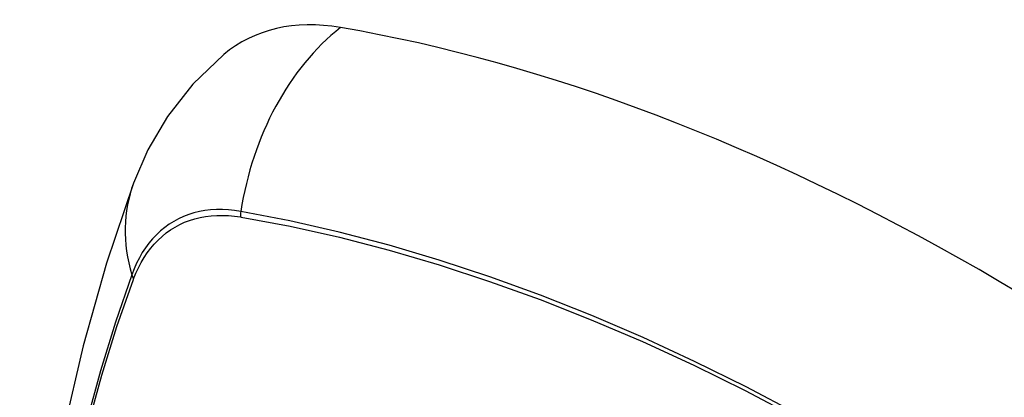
# Model space of a CAD drawing. Header units: inches. Extents: x 290.3 to 341.8, y 105.1 to 164.8.
# Tile 9 of 52: x 339.55 to 340.017, y 121.158 to 121.338. Entities that reach past the tile are written whole.
import ezdxf

# ---------------------------------------------------------------- set-up
doc = ezdxf.new("R2010")
doc.units = ezdxf.units.IN
doc.header["$MEASUREMENT"] = 0
doc.layers.add('Visible Edges(ANSI)', color=7, linetype='Continuous', lineweight=25)
doc.layers.add('Visible Tangent Edges(ANSI)', color=7, linetype='Continuous', lineweight=25)

msp = doc.modelspace()

# ---------------------------------------------------------------- linework, layer by layer
at = {"layer": 'Visible Edges(ANSI)', "flags": 128}
for points in [[(339.64673, 121.32109), (339.63205, 121.30697), (339.62006, 121.29162), (339.61077, 121.27577), (339.60393, 121.25998)], [(339.60393, 121.25998), (339.59109, 121.22187), (339.58004, 121.18264), (339.57075, 121.14235), (339.56319, 121.10108), (339.55735, 121.05889), (339.55321, 121.01584), (339.55073, 120.972), (339.54991, 120.92742), (339.55073, 120.88218), (339.55316, 120.83633), (339.55718, 120.78993), (339.56277, 120.74305), (339.56992, 120.69576), (339.5786, 120.64813), (339.58879, 120.60022), (339.60046, 120.55209)]]:
    msp.add_lwpolyline(points, dxfattribs=at)
at = {"layer": 'Visible Edges(ANSI)'}
for centre, major_axis, start_param, end_param in [((339.74348, 121.17336), (-0.08841, 0.15353), 5.835982, 6.382176), ((340.00527, 120.15666), (-0.64835, 1.12588), 5.16346, 5.835982)]:
    msp.add_ellipse(centre, major_axis=major_axis, ratio=0.578093, start_param=start_param, end_param=end_param, dxfattribs=at)
at = {"layer": 'Visible Tangent Edges(ANSI)'}
for p, q in [((339.65472, 121.24387), (339.65506, 121.24381)), ((339.60387, 121.21411), (339.60399, 121.21442))]:
    msp.add_line(p, q, dxfattribs=at)
at = {"layer": 'Visible Tangent Edges(ANSI)', "flags": 128}
for points in [[(339.65487, 121.24643), (339.65192, 121.24689), (339.649, 121.2472), (339.64613, 121.24735), (339.64331, 121.24734), (339.64055, 121.24718), (339.63784, 121.24687), (339.6352, 121.2464), (339.63263, 121.24577), (339.63012, 121.245), (339.62769, 121.24407), (339.62533, 121.243), (339.62306, 121.24178), (339.62087, 121.24041), (339.61876, 121.2389), (339.61675, 121.23724), (339.61483, 121.23544), (339.613, 121.23351), (339.61128, 121.23144), (339.60965, 121.22924), (339.60812, 121.22691), (339.6067, 121.22446), (339.60539, 121.22188), (339.60418, 121.21919), (339.60309, 121.21638)], [(339.60399, 121.21442), (339.60508, 121.21714), (339.60628, 121.21975), (339.60758, 121.22224), (339.60898, 121.22462), (339.61049, 121.22687), (339.61209, 121.22901), (339.61378, 121.23102), (339.61558, 121.23289), (339.61746, 121.23464), (339.61943, 121.23625), (339.62149, 121.23773), (339.62363, 121.23907), (339.62586, 121.24026), (339.62816, 121.24132), (339.63053, 121.24223), (339.63298, 121.243), (339.6355, 121.24362), (339.63808, 121.2441), (339.64072, 121.24443), (339.64342, 121.24461), (339.64617, 121.24464), (339.64898, 121.24453), (339.65183, 121.24427), (339.65472, 121.24387)], [(340.01749, 121.0905), (339.99292, 121.10661), (339.96835, 121.12192), (339.9438, 121.13644), (339.91925, 121.15016), (339.89472, 121.16309), (339.87021, 121.17522), (339.84577, 121.18652), (339.82142, 121.197), (339.79718, 121.20663), (339.77306, 121.21541), (339.74908, 121.22334), (339.72525, 121.23042), (339.7016, 121.23663), (339.67813, 121.24197), (339.65487, 121.24643)], [(339.65506, 121.24381), (339.67824, 121.23944), (339.70164, 121.23421), (339.72523, 121.2281), (339.749, 121.22112), (339.77293, 121.21328), (339.79699, 121.20459), (339.82117, 121.19505), (339.84547, 121.18465), (339.86986, 121.17342), (339.8943, 121.16135), (339.91878, 121.14847), (339.94327, 121.13479), (339.96776, 121.1203), (339.99226, 121.10501), (340.01676, 121.08892), (340.04124, 121.07204)], [(339.60309, 121.21638), (339.59533, 121.19389), (339.5882, 121.17075), (339.58173, 121.14696), (339.57593, 121.12257), (339.57079, 121.09759), (339.56633, 121.07205), (339.56256, 121.04599), (339.55948, 121.01944), (339.55708, 120.99242), (339.55538, 120.96499), (339.55436, 120.93717), (339.55404, 120.90897), (339.5544, 120.88038), (339.55544, 120.85142)], [(339.55608, 120.85057), (339.55503, 120.87948), (339.55467, 120.908), (339.555, 120.93613), (339.55602, 120.96387), (339.55773, 120.99121), (339.56013, 121.01813), (339.56323, 121.04458), (339.56702, 121.07053), (339.57149, 121.09595), (339.57665, 121.12081), (339.58247, 121.14508), (339.58896, 121.16874), (339.59609, 121.19175), (339.60387, 121.21411)]]:
    msp.add_lwpolyline(points, dxfattribs=at)
at = {"layer": 'Visible Tangent Edges(ANSI)'}
for centre, major_axis, ratio, start_param, end_param in [((339.74098, 121.23455), (-0.01999, -0.11641), 0.735728, 3.82822, 4.736579), ((339.71484, 121.21938), (-0.11091, 0.0406), 0.734358, 0, 0.495362), ((339.66205, 121.24544), (0.00174, 0.00969), 0.735633, 1.600612, 1.864319), ((339.6124, 121.21663), (0.00925, -0.00335), 0.731254, 3.634308, 3.898015)]:
    msp.add_ellipse(centre, major_axis=major_axis, ratio=ratio, start_param=start_param, end_param=end_param, dxfattribs=at)

doc.saveas('drawing.dxf')
